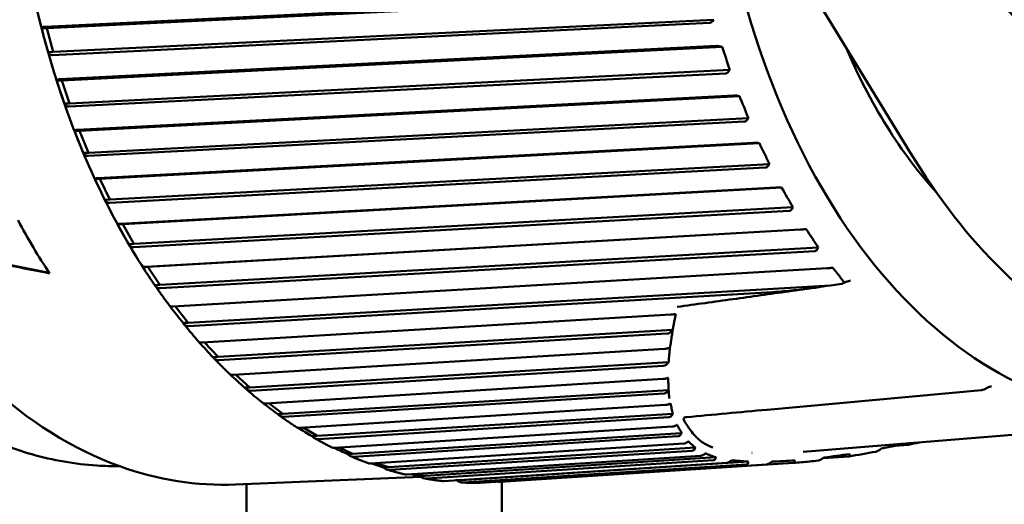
# Model space of a CAD drawing. Header units: millimetres. Extents: x 0 to 6049, y -120 to 1682.
# Tile 103 of 256: x 576 to 596, y 1375 to 1385. Entities that reach past the tile are written whole.
import ezdxf

# ---------------------------------------------------------------- set-up
doc = ezdxf.new("R2010")
doc.units = ezdxf.units.MM
doc.header["$LTSCALE"] = 2
doc.layers.add('Sichtbar (ISO)', color=7, linetype='Continuous', lineweight=50)

msp = doc.modelspace()

# ---------------------------------------------------------------- linework, layer by layer
at = {"layer": 'Sichtbar (ISO)'}
for p, q in [((591.698, 1385.728), (593.768, 1382.338)), ((589.688, 1385.428), (576.823, 1384.799)), ((576.861, 1384.772), (589.796, 1385.404)), ((576.973, 1384.244), (589.838, 1384.873)), ((576.987, 1384.305), (589.923, 1384.937)), ((589.901, 1384.911), (589.923, 1384.937)), ((576.762, 1384.768), (576.861, 1384.772)), ((576.987, 1384.305), (576.861, 1384.772)), ((589.975, 1384.422), (577.116, 1383.771)), ((577.155, 1383.748), (590.084, 1384.403)), ((590.084, 1384.403), (590.052, 1384.411)), ((576.888, 1384.301), (576.987, 1384.305)), ((577.295, 1383.235), (590.154, 1383.886)), ((577.306, 1383.297), (590.235, 1383.952)), ((590.214, 1383.926), (590.235, 1383.952)), ((577.056, 1383.744), (577.155, 1383.748)), ((577.306, 1383.297), (577.155, 1383.748)), ((590.313, 1383.452), (577.463, 1382.78)), ((577.503, 1382.763), (590.424, 1383.439)), ((590.424, 1383.439), (590.391, 1383.445)), ((577.207, 1383.293), (577.306, 1383.297)), ((577.669, 1382.267), (590.52, 1382.94)), ((577.677, 1382.331), (590.598, 1383.007)), ((590.579, 1382.98), (590.598, 1383.007)), ((577.404, 1382.759), (577.503, 1382.763)), ((577.677, 1382.331), (577.503, 1382.763)), ((590.702, 1382.526), (577.861, 1381.833)), ((577.902, 1381.821), (590.813, 1382.518)), ((590.813, 1382.518), (590.781, 1382.522)), ((577.578, 1382.327), (577.677, 1382.331)), ((578.098, 1381.412), (591.01, 1382.108)), ((590.992, 1382.081), (591.01, 1382.108)), ((578.094, 1381.347), (590.935, 1382.04)), ((577.802, 1381.817), (577.902, 1381.821)), ((578.098, 1381.412), (577.902, 1381.821)), ((591.139, 1381.649), (578.307, 1380.937)), ((578.348, 1380.931), (591.25, 1381.647)), ((591.25, 1381.647), (591.217, 1381.648)), ((577.999, 1381.408), (578.098, 1381.412)), ((578.565, 1380.546), (591.467, 1381.262)), ((578.565, 1380.481), (591.396, 1381.193)), ((591.451, 1381.234), (591.467, 1381.262)), ((578.249, 1380.927), (578.348, 1380.931)), ((578.565, 1380.546), (578.348, 1380.931)), ((591.62, 1380.828), (578.799, 1380.098)), ((578.84, 1380.098), (591.731, 1380.831)), ((591.731, 1380.831), (591.698, 1380.831)), ((578.466, 1380.542), (578.565, 1380.546)), ((579.077, 1379.741), (591.967, 1380.475)), ((579.079, 1379.675), (591.9, 1380.405)), ((591.952, 1380.447), (591.967, 1380.475)), ((578.741, 1380.093), (578.84, 1380.098)), ((579.077, 1379.741), (578.84, 1380.098)), ((592.141, 1380.068), (579.332, 1379.322)), ((592.252, 1380.077), (592.219, 1380.074)), ((592.529, 1379.806), (592.444, 1379.769)), ((578.977, 1379.737), (579.077, 1379.741)), ((579.628, 1379), (592.208, 1379.733)), ((579.634, 1378.934), (591.074, 1379.601)), ((592.43, 1379.764), (592.208, 1379.733)), ((579.628, 1379), (579.375, 1379.325)), ((589.079, 1379.16), (579.904, 1378.614)), ((579.528, 1378.996), (579.628, 1379)), ((580.215, 1378.33), (589.114, 1378.859)), ((580.225, 1378.265), (589.007, 1378.787)), ((580.215, 1378.33), (579.952, 1378.617)), ((588.965, 1378.491), (580.511, 1377.979)), ((580.116, 1378.326), (580.215, 1378.33)), ((580.835, 1377.734), (589.036, 1378.231)), ((580.848, 1377.67), (588.937, 1378.16)), ((580.835, 1377.734), (580.564, 1377.982)), ((588.931, 1377.9), (581.148, 1377.42)), ((580.735, 1377.73), (580.835, 1377.734)), ((581.483, 1377.217), (589.037, 1377.683)), ((595.166, 1377.681), (590.964, 1377.297)), ((595.302, 1377.737), (595.199, 1377.69)), ((581.499, 1377.155), (588.947, 1377.613)), ((581.483, 1377.217), (581.209, 1377.424)), ((588.979, 1377.391), (581.81, 1376.943)), ((589.071, 1377.42), (589.071, 1377.42)), ((589.072, 1377.42), (589.072, 1377.42)), ((581.383, 1377.213), (581.483, 1377.217)), ((582.154, 1376.783), (589.118, 1377.218)), ((582.174, 1376.722), (589.039, 1377.151)), ((582.154, 1376.783), (581.883, 1376.948)), ((589.11, 1376.968), (582.494, 1376.55)), ((598.625, 1377.035), (591.671, 1376.474)), ((582.055, 1376.779), (582.154, 1376.783)), ((582.845, 1376.434), (589.291, 1376.841)), ((582.868, 1376.375), (589.219, 1376.777)), ((589.539, 1376.804), (589.539, 1376.804)), ((582.845, 1376.434), (582.584, 1376.556)), ((589.333, 1376.635), (583.195, 1376.244)), ((583.55, 1376.172), (589.561, 1376.555)), ((592.375, 1376.52), (592.375, 1376.52)), ((593.47, 1376.591), (593.725, 1376.607)), ((582.745, 1376.43), (582.845, 1376.434)), ((583.576, 1376.117), (589.498, 1376.494)), ((589.668, 1376.396), (583.908, 1376.027)), ((584.264, 1376.001), (589.964, 1376.366)), ((584.293, 1375.948), (589.914, 1376.308)), ((589.717, 1376.437), (589.717, 1376.437)), ((590.668, 1376.45), (590.671, 1376.45)), ((590.716, 1376.414), (590.716, 1376.414)), ((592.065, 1376.351), (592.559, 1376.383)), ((583.55, 1376.172), (583.313, 1376.252)), ((583.45, 1376.168), (583.55, 1376.172)), ((590.177, 1376.258), (584.628, 1375.901)), ((584.983, 1375.919), (590.598, 1376.281)), ((585.015, 1375.87), (590.563, 1376.227)), ((590.958, 1376.227), (585.35, 1375.865)), ((585.736, 1375.884), (591.481, 1376.255)), ((591.055, 1376.274), (591.506, 1376.303)), ((580.559, 1375.832), (584.186, 1375.982)), ((584.264, 1376.001), (584.081, 1376.038)), ((584.165, 1375.996), (584.264, 1376.001)), ((584.884, 1375.915), (584.983, 1375.919)), ((584.983, 1375.919), (584.954, 1375.922)), ((580.773, 1339.766), (580.773, 1375.84)), ((585.773, 1375.887), (585.773, 1339.766))]:
    msp.add_line(p, q, dxfattribs=at)
msp.add_arc((595.157, 1377.781), 0.1, 275.2528, 294.3782, dxfattribs=at)
for centre, major_axis, ratio, start_param, end_param in [((598.071, 1389.818), (0.521, -12.581), 0.650472, 2.681156, 6.746256), ((576.88, 1384.536), (-0.24, 0.884), 0.061341, 1.289329, 1.824328), ((580.285, 1383.678), (-7.786, 10.216), 0.705345, 4.242796, 4.281724), ((598.071, 1389.818), (0.426, -10.284), 0.650472, 5.237893, 5.621096), ((577.187, 1383.521), (-0.286, 0.853), 0.061497, 1.285448, 1.820447), ((580.643, 1382.706), (-8.779, 9.377), 0.67751, 4.174153, 4.21308), ((577.546, 1382.545), (-0.331, 0.816), 0.061598, 1.281271, 1.81627), ((581.05, 1381.781), (-9.621, 8.511), 0.645124, 4.113365, 4.152293), ((577.956, 1381.615), (-0.373, 0.774), 0.061582, 1.276735, 1.811734), ((581.505, 1380.908), (-10.326, 7.641), 0.608409, 4.060103, 4.099031), ((582.885, 1389.189), (0.548, -13.239), 0.650472, 5.351192, 5.455627), ((578.413, 1380.737), (-0.412, 0.727), 0.061359, 1.271779, 1.806778), ((582.004, 1380.092), (-10.91, 6.78), 0.567616, 4.013871, 4.052799), ((545.525, 1387.642), (-51.646, 11.075), 0.02205, 2.201085, 2.228822), ((545.525, 1387.642), (-51.256, 10.991), 0.02205, 2.208843, 2.234445), ((578.914, 1379.917), (-0.449, 0.674), 0.060816, 1.266353, 1.801352), ((592.332, 1379.828), (0.131, -0.041), 0.406762, 5.80033, 6.806495), ((592.38, 1379.82), (-0.0764, 0.0398), 0.523019, 2.50971, 2.700177), ((579.457, 1379.162), (-0.483, 0.617), 0.059802, 1.261166, 1.795419), ((580.036, 1378.475), (-0.513, 0.556), 0.05813, 1.259604, 1.788978), ((580.649, 1377.862), (-0.54, 0.491), 0.055576, 1.263414, 1.782079), ((595.157, 1377.781), (0.0092, -0.0996), 0.68321, 6.278031, 6.283184), ((595.157, 1377.781), (0.0413, -0.0911), 0.139154, 6.283183, 6.283348), ((581.291, 1377.327), (-0.563, 0.422), 0.051891, 1.274353, 1.774853), ((590.923, 1389.522), (0.523, -12.639), 0.650472, 6.011974, 6.011979), ((589.353, 1377.041), (-0.103, -0.109), 0.593713, 4.309298, 4.330753), ((581.957, 1376.874), (-0.582, 0.351), 0.046829, 1.294214, 1.767534), ((582.644, 1376.506), (-0.598, 0.277), 0.040191, 1.324468, 1.760482), ((583.346, 1376.224), (-0.609, 0.202), 0.031899, 1.369538, 1.754173), ((584.058, 1376.032), (-0.616, 0.125), 0.022057, 1.460933, 1.749154)]:
    msp.add_ellipse(centre, major_axis=major_axis, ratio=ratio, start_param=start_param, end_param=end_param, dxfattribs=at)
for points, knots in [([(579.463, 1402.309), (578.544, 1402.271), (577.636, 1402.009), (575.924, 1401.065), (575.122, 1400.379), (573.705, 1398.648), (573.091, 1397.599), (572.117, 1395.246), (571.758, 1393.942), (571.332, 1391.215), (571.265, 1389.791), (571.428, 1386.968), (571.658, 1385.569), (572.394, 1382.935), (572.9, 1381.7), (574.137, 1379.52), (574.869, 1378.575), (576.487, 1377.075), (577.373, 1376.52), (579.035, 1375.921), (579.8, 1375.8), (580.559, 1375.832)], [4.790293, 4.790293, 4.790293, 4.790293, 5.103889, 5.103889, 5.421144, 5.421144, 5.742305, 5.742305, 6.064331, 6.064331, 6.386245, 6.386245, 6.708074, 6.708074, 7.030015, 7.030015, 7.352016, 7.352016, 7.6728, 7.6728, 7.931886, 7.931886, 7.931886, 7.931886]), ([(577.992, 1397.891), (577.466, 1396.891), (577.041, 1395.77), (576.423, 1393.377), (576.231, 1392.106), (576.097, 1389.519), (576.155, 1388.205), (576.514, 1385.642), (576.816, 1384.394), (577.64, 1382.068), (578.161, 1380.991), (578.773, 1380.044)], [5.632812, 5.632812, 5.632812, 5.632812, 5.92553, 5.92553, 6.218248, 6.218248, 6.510967, 6.510967, 6.803685, 6.803685, 7.096403, 7.096403, 7.096403, 7.096403]), ([(576.762, 1384.768), (576.762, 1384.776), (576.768, 1384.785), (576.788, 1384.795), (576.803, 1384.798), (576.82, 1384.799), (576.821, 1384.799), (576.822, 1384.799), (576.823, 1384.799)], [-0.0141713, -0.0141713, -0.0141713, -0.0141713, -0.0066416, -0.0066416, 0, 0, 0, 0.00033524, 0.00033524, 0.00033524, 0.00033524]), ([(589.901, 1384.911), (589.899, 1384.91), (589.897, 1384.908), (589.887, 1384.897), (589.875, 1384.887), (589.856, 1384.877), (589.846, 1384.874), (589.838, 1384.873)], [0.063368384, 0.063368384, 0.063368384, 0.063368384, 0.064108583, 0.064108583, 0.068033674, 0.068033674, 0.071182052, 0.071182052, 0.071182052, 0.071182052]), ([(589.975, 1384.422), (589.983, 1384.422), (589.994, 1384.422), (590.016, 1384.419), (590.032, 1384.416), (590.047, 1384.413), (590.049, 1384.412), (590.052, 1384.411)], [0.000173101, 0.000173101, 0.000173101, 0.000173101, 0.003321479, 0.003321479, 0.00724657, 0.00724657, 0.007986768, 0.007986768, 0.007986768, 0.007986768]), ([(576.973, 1384.244), (576.972, 1384.244), (576.971, 1384.244), (576.97, 1384.244), (576.953, 1384.244), (576.935, 1384.249), (576.909, 1384.267), (576.896, 1384.283), (576.888, 1384.301)], [-0.00033523, -0.00033523, -0.00033523, -0.00033523, 0, 0, 0, 0.0066416, 0.0066416, 0.0141713, 0.0141713, 0.0141713, 0.0141713]), ([(590.214, 1383.926), (590.213, 1383.924), (590.211, 1383.922), (590.201, 1383.91), (590.19, 1383.9), (590.172, 1383.89), (590.162, 1383.887), (590.154, 1383.886)], [0.063368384, 0.063368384, 0.063368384, 0.063368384, 0.064108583, 0.064108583, 0.068033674, 0.068033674, 0.071182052, 0.071182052, 0.071182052, 0.071182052]), ([(577.056, 1383.744), (577.057, 1383.751), (577.062, 1383.758), (577.081, 1383.767), (577.097, 1383.77), (577.113, 1383.77), (577.114, 1383.77), (577.115, 1383.77), (577.116, 1383.771)], [-0.0141713, -0.0141713, -0.0141713, -0.0141713, -0.0066416, -0.0066416, 0, 0, 0, 0.00033524, 0.00033524, 0.00033524, 0.00033524]), ([(590.313, 1383.452), (590.322, 1383.452), (590.333, 1383.452), (590.356, 1383.45), (590.371, 1383.448), (590.386, 1383.446), (590.389, 1383.445), (590.391, 1383.445)], [0.000173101, 0.000173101, 0.000173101, 0.000173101, 0.003321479, 0.003321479, 0.00724657, 0.00724657, 0.007986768, 0.007986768, 0.007986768, 0.007986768]), ([(577.295, 1383.235), (577.294, 1383.235), (577.293, 1383.235), (577.292, 1383.235), (577.276, 1383.234), (577.257, 1383.24), (577.229, 1383.258), (577.216, 1383.275), (577.207, 1383.293)], [-0.00033523, -0.00033523, -0.00033523, -0.00033523, 0, 0, 0, 0.0066416, 0.0066416, 0.0141713, 0.0141713, 0.0141713, 0.0141713]), ([(590.579, 1382.98), (590.577, 1382.978), (590.576, 1382.976), (590.566, 1382.964), (590.556, 1382.954), (590.538, 1382.943), (590.528, 1382.94), (590.52, 1382.94)], [0.063368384, 0.063368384, 0.063368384, 0.063368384, 0.064108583, 0.064108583, 0.068033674, 0.068033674, 0.071182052, 0.071182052, 0.071182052, 0.071182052]), ([(577.404, 1382.759), (577.404, 1382.764), (577.409, 1382.77), (577.428, 1382.776), (577.443, 1382.779), (577.46, 1382.779), (577.461, 1382.779), (577.462, 1382.779), (577.463, 1382.78)], [-0.0141713, -0.0141713, -0.0141713, -0.0141713, -0.0066416, -0.0066416, 0, 0, 0, 0.00033524, 0.00033524, 0.00033524, 0.00033524]), ([(590.702, 1382.526), (590.711, 1382.526), (590.722, 1382.526), (590.745, 1382.525), (590.76, 1382.524), (590.776, 1382.522), (590.778, 1382.522), (590.781, 1382.522)], [0.000173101, 0.000173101, 0.000173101, 0.000173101, 0.003321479, 0.003321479, 0.00724657, 0.00724657, 0.007986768, 0.007986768, 0.007986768, 0.007986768]), ([(577.669, 1382.267), (577.669, 1382.267), (577.668, 1382.267), (577.667, 1382.267), (577.65, 1382.266), (577.631, 1382.272), (577.602, 1382.291), (577.588, 1382.309), (577.578, 1382.327)], [-0.00033523, -0.00033523, -0.00033523, -0.00033523, 0, 0, 0, 0.0066416, 0.0066416, 0.0141713, 0.0141713, 0.0141713, 0.0141713]), ([(599.827, 1378.354), (599.525, 1378.308), (599.22, 1378.295), (598.535, 1378.348), (598.153, 1378.435), (597.004, 1378.855), (596.266, 1379.353), (594.916, 1380.658), (594.312, 1381.447), (593.768, 1382.338)], [-1.044158, -1.044158, -1.044158, -1.044158, -0.903285, -0.903285, -0.726543, -0.726543, -0.36, -0.36, -0.000003, -0.000003, -0.000003, -0.000003]), ([(590.992, 1382.081), (590.991, 1382.079), (590.989, 1382.077), (590.98, 1382.065), (590.97, 1382.054), (590.953, 1382.043), (590.944, 1382.04), (590.935, 1382.04)], [0.063368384, 0.063368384, 0.063368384, 0.063368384, 0.064108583, 0.064108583, 0.068033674, 0.068033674, 0.071182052, 0.071182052, 0.071182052, 0.071182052]), ([(577.802, 1381.817), (577.802, 1381.821), (577.807, 1381.825), (577.826, 1381.83), (577.841, 1381.832), (577.858, 1381.833), (577.859, 1381.833), (577.86, 1381.833), (577.861, 1381.833)], [-0.0141713, -0.0141713, -0.0141713, -0.0141713, -0.0066416, -0.0066416, 0, 0, 0, 0.00033524, 0.00033524, 0.00033524, 0.00033524]), ([(591.139, 1381.649), (591.147, 1381.649), (591.158, 1381.65), (591.181, 1381.65), (591.197, 1381.649), (591.212, 1381.649), (591.214, 1381.648), (591.217, 1381.648)], [0.000173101, 0.000173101, 0.000173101, 0.000173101, 0.003321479, 0.003321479, 0.00724657, 0.00724657, 0.007986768, 0.007986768, 0.007986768, 0.007986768]), ([(578.094, 1381.347), (578.093, 1381.347), (578.092, 1381.347), (578.091, 1381.347), (578.074, 1381.346), (578.055, 1381.352), (578.025, 1381.371), (578.009, 1381.389), (577.999, 1381.408)], [-0.00033523, -0.00033523, -0.00033523, -0.00033523, 0, 0, 0, 0.0066416, 0.0066416, 0.0141713, 0.0141713, 0.0141713, 0.0141713]), ([(591.451, 1381.234), (591.45, 1381.232), (591.448, 1381.23), (591.44, 1381.218), (591.431, 1381.208), (591.414, 1381.197), (591.405, 1381.193), (591.396, 1381.193)], [0.063368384, 0.063368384, 0.063368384, 0.063368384, 0.064108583, 0.064108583, 0.068033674, 0.068033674, 0.071182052, 0.071182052, 0.071182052, 0.071182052]), ([(578.249, 1380.927), (578.249, 1380.929), (578.254, 1380.932), (578.272, 1380.935), (578.288, 1380.936), (578.304, 1380.937), (578.305, 1380.937), (578.306, 1380.937), (578.307, 1380.937)], [-0.0141713, -0.0141713, -0.0141713, -0.0141713, -0.0066416, -0.0066416, 0, 0, 0, 0.00033524, 0.00033524, 0.00033524, 0.00033524]), ([(591.62, 1380.828), (591.628, 1380.829), (591.639, 1380.829), (591.662, 1380.83), (591.677, 1380.83), (591.693, 1380.831), (591.695, 1380.831), (591.698, 1380.831)], [0.000173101, 0.000173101, 0.000173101, 0.000173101, 0.003321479, 0.003321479, 0.00724657, 0.00724657, 0.007986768, 0.007986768, 0.007986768, 0.007986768]), ([(578.565, 1380.481), (578.564, 1380.481), (578.563, 1380.481), (578.562, 1380.481), (578.545, 1380.48), (578.526, 1380.486), (578.495, 1380.505), (578.478, 1380.524), (578.466, 1380.542)], [-0.00033523, -0.00033523, -0.00033523, -0.00033523, 0, 0, 0, 0.0066416, 0.0066416, 0.0141713, 0.0141713, 0.0141713, 0.0141713]), ([(591.952, 1380.447), (591.951, 1380.444), (591.95, 1380.442), (591.943, 1380.43), (591.934, 1380.42), (591.917, 1380.409), (591.908, 1380.405), (591.9, 1380.405)], [0.063368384, 0.063368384, 0.063368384, 0.063368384, 0.064108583, 0.064108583, 0.068033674, 0.068033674, 0.071182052, 0.071182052, 0.071182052, 0.071182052]), ([(578.741, 1380.093), (578.741, 1380.094), (578.746, 1380.095), (578.764, 1380.097), (578.779, 1380.097), (578.796, 1380.098), (578.797, 1380.098), (578.798, 1380.098), (578.799, 1380.098)], [-0.0141713, -0.0141713, -0.0141713, -0.0141713, -0.0066416, -0.0066416, 0, 0, 0, 0.00033524, 0.00033524, 0.00033524, 0.00033524]), ([(592.141, 1380.068), (592.15, 1380.069), (592.161, 1380.07), (592.183, 1380.071), (592.199, 1380.073), (592.214, 1380.074), (592.217, 1380.074), (592.219, 1380.074)], [0.000173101, 0.000173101, 0.000173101, 0.000173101, 0.003321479, 0.003321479, 0.00724657, 0.00724657, 0.007986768, 0.007986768, 0.007986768, 0.007986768]), ([(592.596, 1379.826), (592.583, 1379.824), (592.57, 1379.821), (592.547, 1379.814), (592.538, 1379.81), (592.529, 1379.806)], [0, 0, 0, 0, 0.004099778, 0.004099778, 0.007061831, 0.007061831, 0.007061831, 0.007061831]), ([(579.079, 1379.675), (579.078, 1379.675), (579.078, 1379.675), (579.077, 1379.675), (579.06, 1379.674), (579.04, 1379.68), (579.008, 1379.699), (578.99, 1379.718), (578.977, 1379.737)], [-0.00033523, -0.00033523, -0.00033523, -0.00033523, 0, 0, 0, 0.0066416, 0.0066416, 0.0141713, 0.0141713, 0.0141713, 0.0141713]), ([(578.978, 1379.736), (578.997, 1379.707), (579.017, 1379.679), (579.056, 1379.623), (579.075, 1379.596), (579.115, 1379.54), (579.134, 1379.513), (579.174, 1379.458), (579.194, 1379.431), (579.234, 1379.376), (579.254, 1379.349), (579.274, 1379.323)], [0.84549508, 0.84549508, 0.84549508, 0.84549508, 0.85448501, 0.85448501, 0.86347494, 0.86347494, 0.87246487, 0.87246487, 0.8814548, 0.8814548, 0.89044473, 0.89044473, 0.89044473, 0.89044473]), ([(591.931, 1379.692), (591.749, 1379.666), (591.567, 1379.641), (591.204, 1379.59), (591.022, 1379.564), (590.659, 1379.514), (590.477, 1379.488), (590.114, 1379.438), (589.932, 1379.412), (589.569, 1379.362), (589.388, 1379.337), (589.206, 1379.311)], [4.730437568, 4.730437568, 4.730437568, 4.730437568, 4.730923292, 4.730923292, 4.731409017, 4.731409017, 4.731894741, 4.731894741, 4.732380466, 4.732380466, 4.73286619, 4.73286619, 4.73286619, 4.73286619]), ([(592.208, 1379.733), (592.01, 1379.701), (591.8, 1379.672), (591.453, 1379.632), (591.317, 1379.619), (591.147, 1379.606), (591.111, 1379.603), (591.074, 1379.601)], [0.4297385, 0.4297385, 0.4297385, 0.4297385, 0.5052277, 0.5052277, 0.5540608, 0.5540608, 0.567598, 0.567598, 0.567598, 0.567598]), ([(579.274, 1379.323), (579.275, 1379.322), (579.28, 1379.321), (579.298, 1379.321), (579.313, 1379.321), (579.33, 1379.322), (579.331, 1379.322), (579.331, 1379.322), (579.332, 1379.322)], [-0.01351956, -0.01351956, -0.01351956, -0.01351956, -0.0066416, -0.0066416, 0, 0, 0, 0.00033524, 0.00033524, 0.00033524, 0.00033524]), ([(589.079, 1379.16), (589.089, 1379.16), (589.099, 1379.161), (589.116, 1379.163), (589.124, 1379.164), (589.138, 1379.166), (589.145, 1379.167), (589.157, 1379.169), (589.161, 1379.17), (589.169, 1379.172), (589.173, 1379.172), (589.176, 1379.173)], [-0.01094472, -0.01094472, -0.01094472, -0.01094472, -0.00769061, -0.00769061, -0.00542026, -0.00542026, -0.00322888, -0.00322888, -0.00165471, -0.00165471, -0.00000143, -0.00000143, -0.00000143, -0.00000143]), ([(589.148, 1379.03), (589.143, 1379.001), (589.137, 1378.973), (589.126, 1378.916), (589.12, 1378.888), (589.115, 1378.86)], [-0.03586187, -0.03586187, -0.03586187, -0.03586187, -0.01785862, -0.01785862, -0.00002208, -0.00002208, -0.00002208, -0.00002208]), ([(589.176, 1379.173), (589.172, 1379.149), (589.167, 1379.125), (589.158, 1379.078), (589.153, 1379.053), (589.148, 1379.03)], [-0.02982391, -0.02982391, -0.02982391, -0.02982391, -0.01490884, -0.01490884, -0.00001201, -0.00001201, -0.00001201, -0.00001201]), ([(579.634, 1378.934), (579.633, 1378.934), (579.632, 1378.934), (579.631, 1378.934), (579.615, 1378.934), (579.595, 1378.939), (579.561, 1378.959), (579.542, 1378.977), (579.528, 1378.996)], [-0.00033523, -0.00033523, -0.00033523, -0.00033523, 0, 0, 0, 0.0066416, 0.0066416, 0.0141713, 0.0141713, 0.0141713, 0.0141713]), ([(579.535, 1378.988), (579.555, 1378.963), (579.576, 1378.937), (579.617, 1378.887), (579.637, 1378.862), (579.679, 1378.813), (579.7, 1378.788), (579.741, 1378.739), (579.762, 1378.715), (579.804, 1378.666), (579.825, 1378.642), (579.846, 1378.618)], [0.92855285, 0.92855285, 0.92855285, 0.92855285, 0.93738613, 0.93738613, 0.9462194, 0.9462194, 0.95505268, 0.95505268, 0.96388596, 0.96388596, 0.97271924, 0.97271924, 0.97271924, 0.97271924]), ([(589.115, 1378.86), (589.099, 1378.839), (589.082, 1378.822), (589.054, 1378.802), (589.044, 1378.797), (589.026, 1378.79), (589.017, 1378.788), (589.007, 1378.787)], [-0.01658801, -0.01658801, -0.01658801, -0.01658801, -0.00778418, -0.00778418, -0.00357511, -0.00357511, -0.000001, -0.000001, -0.000001, -0.000001]), ([(589.082, 1378.631), (589.083, 1378.64), (589.085, 1378.65), (589.086, 1378.66), (589.087, 1378.667), (589.088, 1378.675), (589.09, 1378.682), (589.09, 1378.688), (589.091, 1378.693), (589.092, 1378.699), (589.094, 1378.715), (589.097, 1378.731), (589.099, 1378.747), (589.105, 1378.786), (589.11, 1378.823), (589.115, 1378.86)], [0.3333333, 0.3333333, 0.3333333, 0.3333333, 0.4166667, 0.4166667, 0.4166667, 0.4791667, 0.4791667, 0.4791667, 0.5267816, 0.5267816, 0.5267816, 0.6666667, 0.6666667, 0.6666667, 0.9991858, 0.9991858, 0.9991858, 0.9991858]), ([(579.847, 1378.618), (579.848, 1378.617), (579.853, 1378.615), (579.87, 1378.613), (579.885, 1378.613), (579.902, 1378.614), (579.903, 1378.614), (579.904, 1378.614), (579.904, 1378.614)], [-0.01251919, -0.01251919, -0.01251919, -0.01251919, -0.0066416, -0.0066416, 0, 0, 0, 0.00033524, 0.00033524, 0.00033524, 0.00033524]), ([(588.965, 1378.491), (588.975, 1378.492), (588.986, 1378.493), (589.003, 1378.495), (589.011, 1378.496), (589.025, 1378.499), (589.032, 1378.501), (589.044, 1378.504), (589.048, 1378.505), (589.056, 1378.508), (589.059, 1378.509), (589.062, 1378.51)], [-0.01113552, -0.01113552, -0.01113552, -0.01113552, -0.00782892, -0.00782892, -0.00554811, -0.00554811, -0.00333158, -0.00333158, -0.00170434, -0.00170434, -0.00026304, -0.00026304, -0.00026304, -0.00026304]), ([(589.046, 1378.339), (589.048, 1378.368), (589.051, 1378.396), (589.057, 1378.453), (589.059, 1378.482), (589.062, 1378.51)], [0.00001437, 0.00001437, 0.00001437, 0.00001437, 0.01984388, 0.01984388, 0.03943248, 0.03943248, 0.03943248, 0.03943248]), ([(580.225, 1378.265), (580.224, 1378.265), (580.223, 1378.265), (580.222, 1378.264), (580.206, 1378.264), (580.185, 1378.269), (580.15, 1378.289), (580.131, 1378.307), (580.116, 1378.326)], [-0.00033523, -0.00033523, -0.00033523, -0.00033523, 0, 0, 0, 0.0066416, 0.0066416, 0.0141713, 0.0141713, 0.0141713, 0.0141713]), ([(580.13, 1378.31), (580.151, 1378.287), (580.172, 1378.265), (580.215, 1378.221), (580.237, 1378.199), (580.28, 1378.156), (580.301, 1378.134), (580.345, 1378.091), (580.366, 1378.07), (580.41, 1378.028), (580.432, 1378.007), (580.454, 1377.986)], [1.01164373, 1.01164373, 1.01164373, 1.01164373, 1.02030809, 1.02030809, 1.02897245, 1.02897245, 1.03763681, 1.03763681, 1.04630117, 1.04630117, 1.05496552, 1.05496552, 1.05496552, 1.05496552]), ([(589.046, 1378.339), (589.044, 1378.321), (589.042, 1378.303), (589.039, 1378.267), (589.037, 1378.249), (589.036, 1378.231)], [-0.02495158, -0.02495158, -0.02495158, -0.02495158, -0.01249732, -0.01249732, 0, 0, 0, 0]), ([(589.036, 1378.231), (589.022, 1378.21), (589.005, 1378.192), (588.979, 1378.174), (588.97, 1378.169), (588.954, 1378.163), (588.945, 1378.161), (588.937, 1378.16)], [-0.01573194, -0.01573194, -0.01573194, -0.01573194, -0.00717187, -0.00717187, -0.00331697, -0.00331697, -0.000001, -0.000001, -0.000001, -0.000001]), ([(580.454, 1377.986), (580.456, 1377.983), (580.461, 1377.981), (580.476, 1377.978), (580.491, 1377.978), (580.508, 1377.978), (580.509, 1377.978), (580.51, 1377.979), (580.511, 1377.979)], [-0.01141497, -0.01141497, -0.01141497, -0.01141497, -0.0066416, -0.0066416, 0, 0, 0, 0.00033523, 0.00033523, 0.00033523, 0.00033523]), ([(588.931, 1377.9), (588.94, 1377.9), (588.95, 1377.901), (588.967, 1377.904), (588.975, 1377.906), (588.99, 1377.91), (588.997, 1377.912), (589.008, 1377.916), (589.012, 1377.917), (589.019, 1377.921), (589.023, 1377.922), (589.026, 1377.924)], [-0.01107056, -0.01107056, -0.01107056, -0.01107056, -0.00769496, -0.00769496, -0.00536353, -0.00536353, -0.00309366, -0.00309366, -0.00157539, -0.00157539, -0.00000237, -0.00000237, -0.00000237, -0.00000237]), ([(589.037, 1377.682), (589.035, 1377.723), (589.033, 1377.763), (589.03, 1377.844), (589.028, 1377.884), (589.026, 1377.924)], [0.0000714, 0.0000714, 0.0000714, 0.0000714, 0.031498, 0.031498, 0.06256372, 0.06256372, 0.06256372, 0.06256372]), ([(580.848, 1377.67), (580.847, 1377.67), (580.846, 1377.67), (580.846, 1377.67), (580.829, 1377.669), (580.808, 1377.675), (580.772, 1377.694), (580.751, 1377.712), (580.735, 1377.73)], [-0.00033523, -0.00033523, -0.00033523, -0.00033523, 0, 0, 0, 0.0066416, 0.0066416, 0.0141713, 0.0141713, 0.0141713, 0.0141713]), ([(580.759, 1377.706), (580.781, 1377.687), (580.803, 1377.668), (580.847, 1377.63), (580.869, 1377.611), (580.913, 1377.574), (580.936, 1377.556), (580.98, 1377.519), (581.002, 1377.501), (581.047, 1377.464), (581.07, 1377.446), (581.092, 1377.429)], [1.09475917, 1.09475917, 1.09475917, 1.09475917, 1.10324615, 1.10324615, 1.11173312, 1.11173312, 1.1202201, 1.1202201, 1.12870708, 1.12870708, 1.13719406, 1.13719406, 1.13719406, 1.13719406]), ([(589.037, 1377.682), (589.026, 1377.663), (589.012, 1377.646), (588.988, 1377.628), (588.98, 1377.623), (588.963, 1377.616), (588.955, 1377.614), (588.947, 1377.613)], [-0.01548699, -0.01548699, -0.01548699, -0.01548699, -0.00718975, -0.00718975, -0.0033374, -0.0033374, -0.000001, -0.000001, -0.000001, -0.000001]), ([(589.037, 1377.682), (589.039, 1377.65), (589.043, 1377.594), (589.049, 1377.54), (589.052, 1377.517)], [0, 0, 0, 0, 0.3333333, 0.6015402, 0.6015402, 0.6015402, 0.6015402]), ([(595.357, 1377.754), (595.353, 1377.753), (595.348, 1377.753), (595.338, 1377.75), (595.332, 1377.749), (595.319, 1377.744), (595.311, 1377.741), (595.302, 1377.737)], [0, 0, 0, 0, 0.001768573, 0.001768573, 0.003697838, 0.003697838, 0.006411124, 0.006411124, 0.006411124, 0.006411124]), ([(581.092, 1377.429), (581.095, 1377.427), (581.099, 1377.425), (581.113, 1377.421), (581.128, 1377.42), (581.145, 1377.42), (581.146, 1377.42), (581.147, 1377.42), (581.148, 1377.42)], [-0.01019444, -0.01019444, -0.01019444, -0.01019444, -0.0066416, -0.0066416, 0, 0, 0, 0.00033523, 0.00033523, 0.00033523, 0.00033523]), ([(588.979, 1377.391), (588.987, 1377.391), (588.996, 1377.392), (589.013, 1377.396), (589.02, 1377.398), (589.035, 1377.402), (589.042, 1377.405), (589.058, 1377.412), (589.065, 1377.416), (589.071, 1377.42)], [-0.01098795, -0.01098795, -0.01098795, -0.01098795, -0.00780128, -0.00780128, -0.00540739, -0.00540739, -0.00306715, -0.00306715, -0.00006419, -0.00006419, -0.00006419, -0.00006419]), ([(589.119, 1377.216), (589.113, 1377.251), (589.105, 1377.285), (589.088, 1377.353), (589.08, 1377.387), (589.072, 1377.42)], [0.00035275, 0.00035275, 0.00035275, 0.00035275, 0.03098097, 0.03098097, 0.06114043, 0.06114043, 0.06114043, 0.06114043]), ([(581.499, 1377.155), (581.498, 1377.155), (581.498, 1377.155), (581.497, 1377.155), (581.48, 1377.154), (581.459, 1377.159), (581.422, 1377.178), (581.4, 1377.195), (581.383, 1377.213)], [-0.00033523, -0.00033523, -0.00033523, -0.00033523, 0, 0, 0, 0.0066416, 0.0066416, 0.0141713, 0.0141713, 0.0141713, 0.0141713]), ([(581.418, 1377.182), (581.441, 1377.166), (581.463, 1377.15), (581.508, 1377.119), (581.531, 1377.103), (581.576, 1377.072), (581.599, 1377.056), (581.644, 1377.026), (581.667, 1377.011), (581.712, 1376.981), (581.735, 1376.966), (581.758, 1376.951)], [1.17788596, 1.17788596, 1.17788596, 1.17788596, 1.18619279, 1.18619279, 1.19449963, 1.19449963, 1.20280647, 1.20280647, 1.2111133, 1.2111133, 1.21942014, 1.21942014, 1.21942014, 1.21942014]), ([(589.119, 1377.216), (589.109, 1377.194), (589.096, 1377.178), (589.075, 1377.163), (589.068, 1377.159), (589.054, 1377.153), (589.047, 1377.151), (589.039, 1377.151)], [-0.01394699, -0.01394699, -0.01394699, -0.01394699, -0.00625914, -0.00625914, -0.00293158, -0.00293158, -0.000001, -0.000001, -0.000001, -0.000001]), ([(589.322, 1377.124), (589.357, 1377.056), (589.395, 1376.994), (589.434, 1376.938), (589.439, 1376.93), (589.444, 1376.924), (589.449, 1376.917), (589.454, 1376.909), (589.46, 1376.901), (589.466, 1376.894), (589.497, 1376.852), (589.528, 1376.815), (589.56, 1376.781), (589.564, 1376.776), (589.569, 1376.772), (589.573, 1376.768)], [0, 0, 0, 0, 0.0634921, 0.0634921, 0.0634921, 0.0714286, 0.0714286, 0.0714286, 0.0803571, 0.0803571, 0.0803571, 0.129873, 0.129873, 0.129873, 0.1362807, 0.1362807, 0.1362807, 0.1362807]), ([(575.336, 1376.908), (575.535, 1376.807), (575.738, 1376.716), (576.148, 1376.554), (576.356, 1376.484), (576.775, 1376.366), (576.987, 1376.318), (577.413, 1376.244), (577.627, 1376.218), (577.99, 1376.194), (578.137, 1376.19), (578.285, 1376.191)], [1.2990546, 1.2990546, 1.2990546, 1.2990546, 1.3689838, 1.3689838, 1.438913, 1.438913, 1.5088421, 1.5088421, 1.5787713, 1.5787713, 1.6268436, 1.6268436, 1.6268436, 1.6268436]), ([(581.758, 1376.951), (581.76, 1376.95), (581.763, 1376.948), (581.775, 1376.944), (581.791, 1376.942), (581.808, 1376.943), (581.809, 1376.943), (581.809, 1376.943), (581.81, 1376.943)], [-0.008839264, -0.008839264, -0.008839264, -0.008839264, -0.006641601, -0.006641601, 0, 0, 0, 0.000335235, 0.000335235, 0.000335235, 0.000335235]), ([(589.11, 1376.968), (589.117, 1376.968), (589.123, 1376.969), (589.138, 1376.972), (589.146, 1376.974), (589.161, 1376.98), (589.168, 1376.983), (589.182, 1376.989), (589.188, 1376.993), (589.194, 1376.997)], [-0.009721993, -0.009721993, -0.009721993, -0.009721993, -0.007255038, -0.007255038, -0.004767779, -0.004767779, -0.002346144, -0.002346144, -0.000014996, -0.000014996, -0.000014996, -0.000014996]), ([(589.202, 1377.002), (589.201, 1377.001), (589.199, 1377), (589.196, 1376.999), (589.195, 1376.998), (589.194, 1376.997)], [0.000030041, 0.000030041, 0.000030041, 0.000030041, 0.000635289, 0.000635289, 0.001227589, 0.001227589, 0.001227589, 0.001227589]), ([(589.202, 1377.002), (589.217, 1376.975), (589.231, 1376.949), (589.261, 1376.895), (589.276, 1376.868), (589.291, 1376.841)], [-0.05809252, -0.05809252, -0.05809252, -0.05809252, -0.02905977, -0.02905977, -0.00000188, -0.00000188, -0.00000188, -0.00000188]), ([(582.174, 1376.722), (582.173, 1376.722), (582.172, 1376.722), (582.171, 1376.722), (582.155, 1376.721), (582.133, 1376.727), (582.095, 1376.745), (582.073, 1376.761), (582.055, 1376.779)], [-0.00033523, -0.00033523, -0.00033523, -0.00033523, 0, 0, 0, 0.0066416, 0.0066416, 0.0141713, 0.0141713, 0.0141713, 0.0141713]), ([(582.104, 1376.741), (582.126, 1376.728), (582.149, 1376.715), (582.195, 1376.69), (582.218, 1376.677), (582.263, 1376.653), (582.286, 1376.64), (582.332, 1376.616), (582.355, 1376.604), (582.401, 1376.58), (582.424, 1376.568), (582.447, 1376.557)], [1.26100542, 1.26100542, 1.26100542, 1.26100542, 1.26913721, 1.26913721, 1.27726901, 1.27726901, 1.28540081, 1.28540081, 1.2935326, 1.2935326, 1.3016644, 1.3016644, 1.3016644, 1.3016644]), ([(589.285, 1376.828), (589.278, 1376.813), (589.268, 1376.801), (589.251, 1376.787), (589.245, 1376.783), (589.232, 1376.779), (589.226, 1376.777), (589.219, 1376.777)], [-0.01228606, -0.01228606, -0.01228606, -0.01228606, -0.00574498, -0.00574498, -0.00271017, -0.00271017, -0.000001, -0.000001, -0.000001, -0.000001]), ([(589.291, 1376.841), (589.29, 1376.839), (589.289, 1376.837), (589.287, 1376.832), (589.286, 1376.83), (589.285, 1376.828)], [-0.002084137, -0.002084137, -0.002084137, -0.002084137, -0.001082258, -0.001082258, -0.000026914, -0.000026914, -0.000026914, -0.000026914]), ([(589.573, 1376.768), (589.577, 1376.764), (589.581, 1376.759), (589.586, 1376.755), (589.609, 1376.732), (589.632, 1376.711), (589.656, 1376.692), (589.665, 1376.685), (589.674, 1376.678), (589.683, 1376.671), (589.687, 1376.669), (589.691, 1376.666), (589.695, 1376.663), (589.702, 1376.658), (589.708, 1376.654), (589.714, 1376.65), (589.77, 1376.613), (589.829, 1376.584), (589.9, 1376.557), (589.901, 1376.556), (589.902, 1376.556), (589.904, 1376.555)], [0.1362807, 0.1362807, 0.1362807, 0.1362807, 0.1428571, 0.1428571, 0.1428571, 0.1785714, 0.1785714, 0.1785714, 0.1919643, 0.1919643, 0.1919643, 0.1978237, 0.1978237, 0.1978237, 0.206926, 0.206926, 0.206926, 0.2857143, 0.2857143, 0.2857143, 0.2872723, 0.2872723, 0.2872723, 0.2872723]), ([(582.447, 1376.557), (582.448, 1376.556), (582.449, 1376.556), (582.459, 1376.552), (582.475, 1376.549), (582.492, 1376.55), (582.493, 1376.55), (582.494, 1376.55), (582.494, 1376.55)], [-0.007321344, -0.007321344, -0.007321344, -0.007321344, -0.006641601, -0.006641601, 0, 0, 0, 0.000335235, 0.000335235, 0.000335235, 0.000335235]), ([(589.333, 1376.635), (589.339, 1376.636), (589.346, 1376.636), (589.359, 1376.64), (589.366, 1376.642), (589.38, 1376.647), (589.386, 1376.65), (589.399, 1376.657), (589.405, 1376.661), (589.411, 1376.665)], [-0.009095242, -0.009095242, -0.009095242, -0.009095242, -0.006743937, -0.006743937, -0.004501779, -0.004501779, -0.002265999, -0.002265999, -0.000018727, -0.000018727, -0.000018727, -0.000018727]), ([(589.424, 1376.674), (589.422, 1376.673), (589.42, 1376.671), (589.415, 1376.668), (589.413, 1376.666), (589.411, 1376.665)], [0.000040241, 0.000040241, 0.000040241, 0.000040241, 0.000936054, 0.000936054, 0.001830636, 0.001830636, 0.001830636, 0.001830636]), ([(589.424, 1376.674), (589.446, 1376.654), (589.469, 1376.635), (589.514, 1376.595), (589.537, 1376.575), (589.561, 1376.555)], [-0.05550936, -0.05550936, -0.05550936, -0.05550936, -0.02775035, -0.02775035, -0.00000428, -0.00000428, -0.00000428, -0.00000428]), ([(589.553, 1376.538), (589.548, 1376.525), (589.54, 1376.514), (589.526, 1376.503), (589.521, 1376.5), (589.51, 1376.496), (589.504, 1376.494), (589.498, 1376.494)], [-0.01053461, -0.01053461, -0.01053461, -0.01053461, -0.0050866, -0.0050866, -0.00242216, -0.00242216, -0.000001, -0.000001, -0.000001, -0.000001]), ([(589.561, 1376.555), (589.56, 1376.552), (589.558, 1376.549), (589.556, 1376.544), (589.555, 1376.541), (589.553, 1376.538)], [-0.002822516, -0.002822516, -0.002822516, -0.002822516, -0.001411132, -0.001411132, -0.000002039, -0.000002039, -0.000002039, -0.000002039]), ([(593.096, 1376.475), (593.099, 1376.476), (593.103, 1376.477), (593.116, 1376.481), (593.124, 1376.484), (593.15, 1376.497), (593.169, 1376.509), (593.186, 1376.523)], [-0.01114484, -0.01114484, -0.01114484, -0.01114484, -0.00968394, -0.00968394, -0.00662763, -0.00662763, -0.00002692, -0.00002692, -0.00002692, -0.00002692]), ([(593.186, 1376.523), (593.188, 1376.525), (593.191, 1376.527), (593.197, 1376.531), (593.199, 1376.533), (593.202, 1376.535)], [-0.002150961, -0.002150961, -0.002150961, -0.002150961, -0.001095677, -0.001095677, -0.000093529, -0.000093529, -0.000093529, -0.000093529]), ([(593.202, 1376.535), (593.292, 1376.554), (593.382, 1376.572), (593.546, 1376.606), (593.619, 1376.622), (593.693, 1376.637)], [-0.05812699, -0.05812699, -0.05812699, -0.05812699, -0.02907056, -0.02907056, -0.00532295, -0.00532295, -0.00532295, -0.00532295]), ([(593.747, 1376.641), (593.75, 1376.636), (593.752, 1376.632), (593.754, 1376.624), (593.753, 1376.62), (593.749, 1376.614), (593.745, 1376.612), (593.736, 1376.608), (593.731, 1376.607), (593.725, 1376.607)], [-0.009713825, -0.009713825, -0.009713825, -0.009713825, -0.007329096, -0.007329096, -0.00490495, -0.00490495, -0.002412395, -0.002412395, -0.000000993, -0.000000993, -0.000000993, -0.000000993]), ([(582.868, 1376.375), (582.867, 1376.375), (582.866, 1376.375), (582.865, 1376.375), (582.848, 1376.375), (582.827, 1376.38), (582.788, 1376.397), (582.764, 1376.413), (582.745, 1376.43)], [-0.00033523, -0.00033523, -0.00033523, -0.00033523, 0, 0, 0, 0.0066416, 0.0066416, 0.0141713, 0.0141713, 0.0141713, 0.0141713]), ([(582.81, 1376.387), (582.833, 1376.377), (582.856, 1376.367), (582.902, 1376.348), (582.925, 1376.339), (582.97, 1376.32), (582.993, 1376.311), (583.04, 1376.292), (583.063, 1376.284), (583.109, 1376.266), (583.132, 1376.257), (583.155, 1376.249)], [1.34409334, 1.34409334, 1.34409334, 1.34409334, 1.35206515, 1.35206515, 1.36003695, 1.36003695, 1.36800876, 1.36800876, 1.37598056, 1.37598056, 1.38395237, 1.38395237, 1.38395237, 1.38395237]), ([(589.668, 1376.396), (589.673, 1376.397), (589.679, 1376.398), (589.692, 1376.401), (589.698, 1376.403), (589.711, 1376.408), (589.717, 1376.411), (589.729, 1376.418), (589.735, 1376.422), (589.74, 1376.426)], [-0.008510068, -0.008510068, -0.008510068, -0.008510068, -0.006340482, -0.006340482, -0.004224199, -0.004224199, -0.002127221, -0.002127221, -0.00004725, -0.00004725, -0.00004725, -0.00004725]), ([(589.758, 1376.44), (589.755, 1376.438), (589.752, 1376.436), (589.746, 1376.431), (589.743, 1376.429), (589.74, 1376.426)], [0.000121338, 0.000121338, 0.000121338, 0.000121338, 0.001319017, 0.001319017, 0.002560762, 0.002560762, 0.002560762, 0.002560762]), ([(589.758, 1376.44), (589.791, 1376.428), (589.824, 1376.415), (589.892, 1376.39), (589.927, 1376.378), (589.964, 1376.366)], [-0.05238205, -0.05238205, -0.05238205, -0.05238205, -0.02578488, -0.02578488, -0.00002231, -0.00002231, -0.00002231, -0.00002231]), ([(589.958, 1376.345), (589.954, 1376.334), (589.949, 1376.325), (589.938, 1376.316), (589.933, 1376.313), (589.924, 1376.31), (589.919, 1376.309), (589.914, 1376.308)], [-0.008942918, -0.008942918, -0.008942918, -0.008942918, -0.004335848, -0.004335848, -0.002095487, -0.002095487, -0.000001, -0.000001, -0.000001, -0.000001]), ([(589.964, 1376.366), (589.963, 1376.362), (589.962, 1376.359), (589.96, 1376.352), (589.958, 1376.349), (589.958, 1376.345)], [-0.00336355, -0.00336355, -0.00336355, -0.00336355, -0.001716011, -0.001716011, -0.000024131, -0.000024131, -0.000024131, -0.000024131]), ([(590.246, 1376.287), (590.25, 1376.29), (590.255, 1376.293), (590.264, 1376.3), (590.268, 1376.303), (590.272, 1376.306)], [-0.003275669, -0.003275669, -0.003275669, -0.003275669, -0.001647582, -0.001647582, -0.000003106, -0.000003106, -0.000003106, -0.000003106]), ([(590.272, 1376.306), (590.323, 1376.302), (590.375, 1376.297), (590.483, 1376.289), (590.54, 1376.285), (590.598, 1376.281)], [-0.05006247, -0.05006247, -0.05006247, -0.05006247, -0.02503687, -0.02503687, -0.00001129, -0.00001129, -0.00001129, -0.00001129]), ([(591.963, 1376.301), (591.969, 1376.302), (591.975, 1376.303), (591.989, 1376.307), (591.997, 1376.31), (592.02, 1376.32), (592.036, 1376.33), (592.053, 1376.342)], [-0.01197382, -0.01197382, -0.01197382, -0.01197382, -0.00922484, -0.00922484, -0.00619981, -0.00619981, -0.0000048, -0.0000048, -0.0000048, -0.0000048]), ([(592.053, 1376.342), (592.057, 1376.345), (592.06, 1376.348), (592.068, 1376.353), (592.072, 1376.356), (592.076, 1376.359)], [-0.002820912, -0.002820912, -0.002820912, -0.002820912, -0.001412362, -0.001412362, -0.000000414, -0.000000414, -0.000000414, -0.000000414]), ([(592.076, 1376.359), (592.159, 1376.37), (592.243, 1376.382), (592.411, 1376.405), (592.496, 1376.416), (592.58, 1376.427)], [-0.05554691, -0.05554691, -0.05554691, -0.05554691, -0.02780081, -0.02780081, -0.00004305, -0.00004305, -0.00004305, -0.00004305]), ([(592.585, 1376.417), (592.587, 1376.412), (592.588, 1376.408), (592.588, 1376.399), (592.587, 1376.396), (592.583, 1376.39), (592.579, 1376.388), (592.571, 1376.384), (592.565, 1376.383), (592.559, 1376.383)], [-0.009078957, -0.009078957, -0.009078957, -0.009078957, -0.006819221, -0.006819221, -0.004570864, -0.004570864, -0.002340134, -0.002340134, -0.000001, -0.000001, -0.000001, -0.000001]), ([(592.585, 1376.417), (592.584, 1376.418), (592.583, 1376.42), (592.582, 1376.424), (592.581, 1376.426), (592.58, 1376.427)], [0.000018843, 0.000018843, 0.000018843, 0.000018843, 0.000925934, 0.000925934, 0.001822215, 0.001822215, 0.001822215, 0.001822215]), ([(583.155, 1376.249), (583.165, 1376.245), (583.179, 1376.243), (583.193, 1376.244), (583.194, 1376.244), (583.194, 1376.244), (583.195, 1376.244)], [-0.005643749, -0.005643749, -0.005643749, -0.005643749, 0, 0, 0, 0.000335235, 0.000335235, 0.000335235, 0.000335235]), ([(583.576, 1376.117), (583.575, 1376.117), (583.574, 1376.117), (583.573, 1376.117), (583.556, 1376.116), (583.534, 1376.121), (583.494, 1376.137), (583.47, 1376.152), (583.45, 1376.168)], [-0.00033523, -0.00033523, -0.00033523, -0.00033523, 0, 0, 0, 0.0066416, 0.0066416, 0.0141713, 0.0141713, 0.0141713, 0.0141713]), ([(583.532, 1376.122), (583.555, 1376.116), (583.578, 1376.109), (583.624, 1376.096), (583.647, 1376.089), (583.693, 1376.076), (583.716, 1376.07), (583.762, 1376.058), (583.785, 1376.052), (583.831, 1376.041), (583.854, 1376.035), (583.877, 1376.029)], [1.42712144, 1.42712144, 1.42712144, 1.42712144, 1.43495965, 1.43495965, 1.44279785, 1.44279785, 1.45063605, 1.45063605, 1.45847426, 1.45847426, 1.46631246, 1.46631246, 1.46631246, 1.46631246]), ([(590.177, 1376.258), (590.182, 1376.258), (590.187, 1376.259), (590.198, 1376.262), (590.204, 1376.264), (590.216, 1376.269), (590.222, 1376.272), (590.234, 1376.279), (590.24, 1376.283), (590.246, 1376.287)], [-0.00815573, -0.00815573, -0.00815573, -0.00815573, -0.006218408, -0.006218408, -0.004247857, -0.004247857, -0.002148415, -0.002148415, -0.000018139, -0.000018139, -0.000018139, -0.000018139]), ([(590.596, 1376.26), (590.596, 1376.255), (590.595, 1376.251), (590.592, 1376.243), (590.59, 1376.24), (590.584, 1376.234), (590.581, 1376.232), (590.573, 1376.229), (590.568, 1376.228), (590.563, 1376.227)], [-0.008136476, -0.008136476, -0.008136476, -0.008136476, -0.005999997, -0.005999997, -0.003904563, -0.003904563, -0.001936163, -0.001936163, -0.000001, -0.000001, -0.000001, -0.000001]), ([(590.598, 1376.281), (590.598, 1376.277), (590.597, 1376.274), (590.597, 1376.267), (590.597, 1376.263), (590.596, 1376.26)], [-0.003280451, -0.003280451, -0.003280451, -0.003280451, -0.001635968, -0.001635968, -0.000007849, -0.000007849, -0.000007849, -0.000007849]), ([(590.958, 1376.227), (590.963, 1376.227), (590.969, 1376.228), (590.981, 1376.232), (590.987, 1376.234), (591.007, 1376.243), (591.021, 1376.251), (591.036, 1376.261)], [-0.01028166, -0.01028166, -0.01028166, -0.01028166, -0.00786035, -0.00786035, -0.00526929, -0.00526929, -0.00002451, -0.00002451, -0.00002451, -0.00002451]), ([(591.036, 1376.261), (591.04, 1376.264), (591.045, 1376.267), (591.054, 1376.274), (591.058, 1376.277), (591.063, 1376.28)], [-0.003425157, -0.003425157, -0.003425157, -0.003425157, -0.001733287, -0.001733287, -0.000085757, -0.000085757, -0.000085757, -0.000085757]), ([(591.063, 1376.28), (591.134, 1376.284), (591.206, 1376.288), (591.354, 1376.295), (591.43, 1376.299), (591.506, 1376.303)], [-0.0524614, -0.0524614, -0.0524614, -0.0524614, -0.02662394, -0.02662394, -0.00011039, -0.00011039, -0.00011039, -0.00011039]), ([(591.481, 1376.255), (591.532, 1376.258), (591.584, 1376.263), (591.637, 1376.268), (591.689, 1376.272), (591.742, 1376.278), (591.797, 1376.283), (591.851, 1376.289), (591.906, 1376.295), (591.963, 1376.301)], [0, 0, 0, 0, 0.333333, 0.333333, 0.333333, 0.666667, 0.666667, 0.666667, 1, 1, 1, 1]), ([(591.51, 1376.288), (591.511, 1376.283), (591.511, 1376.279), (591.51, 1376.271), (591.508, 1376.268), (591.503, 1376.262), (591.5, 1376.259), (591.492, 1376.256), (591.487, 1376.255), (591.481, 1376.255)], [-0.008459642, -0.008459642, -0.008459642, -0.008459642, -0.006368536, -0.006368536, -0.004260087, -0.004260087, -0.002157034, -0.002157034, -0.000001, -0.000001, -0.000001, -0.000001]), ([(591.51, 1376.288), (591.508, 1376.29), (591.508, 1376.293), (591.507, 1376.298), (591.506, 1376.301), (591.506, 1376.303)], [0.000047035, 0.000047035, 0.000047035, 0.000047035, 0.001288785, 0.001288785, 0.002486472, 0.002486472, 0.002486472, 0.002486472]), ([(583.877, 1376.029), (583.886, 1376.028), (583.896, 1376.027), (583.906, 1376.027), (583.906, 1376.027), (583.907, 1376.027), (583.908, 1376.027)], [-0.003953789, -0.003953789, -0.003953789, -0.003953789, 0, 0, 0, 0.000335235, 0.000335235, 0.000335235, 0.000335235]), ([(584.293, 1375.948), (584.292, 1375.948), (584.291, 1375.948), (584.29, 1375.948), (584.274, 1375.947), (584.251, 1375.952), (584.21, 1375.967), (584.185, 1375.982), (584.165, 1375.996)], [-0.00033523, -0.00033523, -0.00033523, -0.00033523, 0, 0, 0, 0.0066416, 0.0066416, 0.0141713, 0.0141713, 0.0141713, 0.0141713]), ([(584.265, 1375.95), (584.288, 1375.946), (584.311, 1375.942), (584.356, 1375.935), (584.379, 1375.931), (584.425, 1375.924), (584.448, 1375.921), (584.494, 1375.915), (584.517, 1375.912), (584.563, 1375.906), (584.586, 1375.904), (584.609, 1375.901)], [1.51006065, 1.51006065, 1.51006065, 1.51006065, 1.51780295, 1.51780295, 1.52554524, 1.52554524, 1.53328754, 1.53328754, 1.54102983, 1.54102983, 1.54877213, 1.54877213, 1.54877213, 1.54877213]), ([(584.609, 1375.901), (584.614, 1375.9), (584.62, 1375.9), (584.626, 1375.9), (584.626, 1375.9), (584.627, 1375.901), (584.628, 1375.901)], [-0.002224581, -0.002224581, -0.002224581, -0.002224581, 0, 0, 0, 0.000335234, 0.000335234, 0.000335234, 0.000335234]), ([(585.015, 1375.87), (585.014, 1375.87), (585.013, 1375.87), (585.012, 1375.87), (584.995, 1375.87), (584.973, 1375.874), (584.931, 1375.888), (584.905, 1375.901), (584.884, 1375.915)], [-0.00033523, -0.00033523, -0.00033523, -0.00033523, 0, 0, 0, 0.0066416, 0.0066416, 0.0141713, 0.0141713, 0.0141713, 0.0141713]), ([(585.002, 1375.87), (585.025, 1375.869), (585.048, 1375.868), (585.093, 1375.867), (585.116, 1375.866), (585.162, 1375.865), (585.185, 1375.865), (585.23, 1375.865), (585.253, 1375.864), (585.299, 1375.865), (585.322, 1375.865), (585.345, 1375.865)], [1.59288616, 1.59288616, 1.59288616, 1.59288616, 1.60057948, 1.60057948, 1.6082728, 1.6082728, 1.61596611, 1.61596611, 1.62365943, 1.62365943, 1.63135274, 1.63135274, 1.63135274, 1.63135274]), ([(585.345, 1375.865), (585.346, 1375.865), (585.347, 1375.865), (585.348, 1375.865), (585.349, 1375.865), (585.349, 1375.865), (585.35, 1375.865)], [-0.0004012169, -0.0004012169, -0.0004012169, -0.0004012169, 0, 0, 0, 0.0003352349, 0.0003352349, 0.0003352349, 0.0003352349]), ([(585.736, 1375.884), (585.735, 1375.884), (585.734, 1375.884), (585.733, 1375.884), (585.722, 1375.884), (585.709, 1375.885), (585.695, 1375.888)], [-0.000335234, -0.000335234, -0.000335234, -0.000335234, 0, 0, 0, 0.004359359, 0.004359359, 0.004359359, 0.004359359])]:
    msp.add_open_spline(points, degree=3, knots=knots, dxfattribs=at)
for points, weights in [([(597.658, 1382.586), (596.71, 1384.138), (595.04, 1385.77)], [1.27927488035, 1.27927491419, 1.2314661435]), ([(592.252, 1380.077), (592.355, 1379.948), (592.454, 1379.819)], [1.69312184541, 1.69337500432, 1.69322830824])]:
    msp.add_rational_spline(points, weights, degree=2, dxfattribs=at)
for points in [[(589.062, 1378.51), (589.069, 1378.551), (589.076, 1378.591), (589.082, 1378.631)], [(595.357, 1377.754), (595.357, 1377.754), (595.357, 1377.754), (595.358, 1377.754)], [(590.96, 1377.297), (590.433, 1377.249), (589.907, 1377.201), (589.384, 1377.152)], [(589.356, 1377.148), (589.348, 1377.147), (589.34, 1377.144), (589.335, 1377.14)], [(589.384, 1377.152), (589.376, 1377.151), (589.366, 1377.15), (589.356, 1377.148)], [(593.946, 1376.657), (593.876, 1376.641), (593.806, 1376.624), (593.736, 1376.609)], [(593.747, 1376.641), (593.747, 1376.641), (593.747, 1376.641), (593.746, 1376.641)], [(593.747, 1376.641), (593.749, 1376.641), (593.751, 1376.641), (593.752, 1376.642)], [(593.096, 1376.475), (592.918, 1376.442), (592.741, 1376.411), (592.566, 1376.384)], [(584.884, 1375.915), (584.879, 1375.916), (584.875, 1375.916), (584.871, 1375.916)]]:
    msp.add_open_spline(points, degree=3, dxfattribs=at)

doc.saveas('drawing.dxf')
